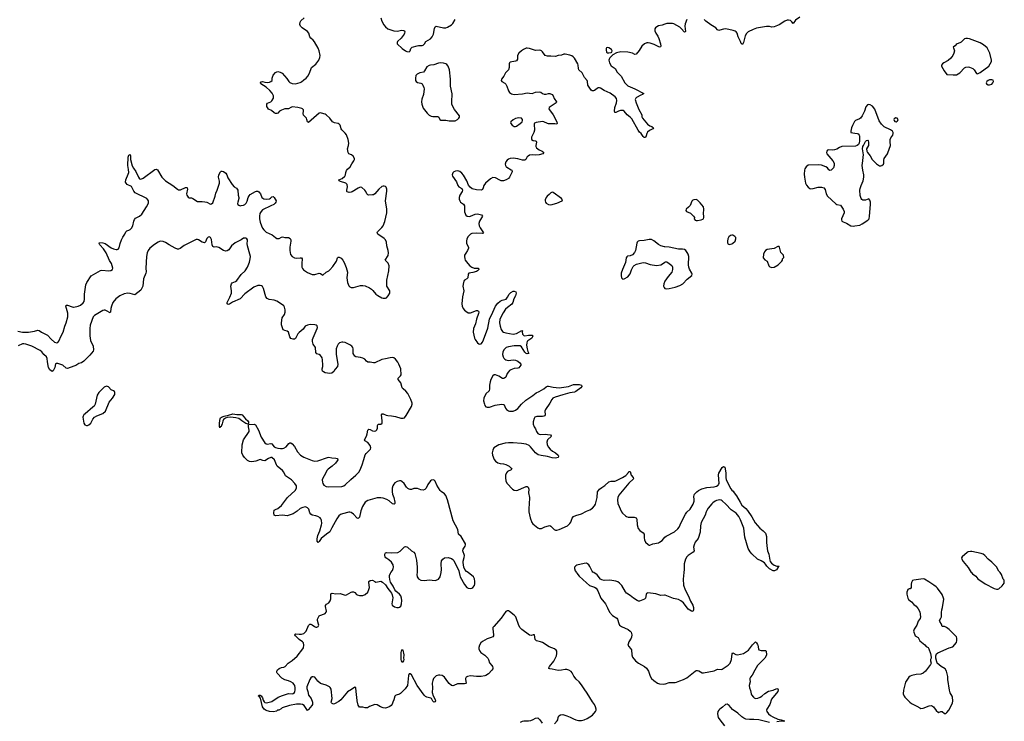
# Model space of a CAD drawing. Header units: inches. Extents: x 1839294 to 1929364, y 762242 to 909984.
# Tile 27 of 76: x 1889082 to 1905741, y 807484 to 819357. Entities that reach past the tile are written whole.
import ezdxf

# ---------------------------------------------------------------- set-up
doc = ezdxf.new("R2010")
doc.units = ezdxf.units.IN
doc.header["$MEASUREMENT"] = 0
for name, color, linetype in [('B8881', 7, 'Continuous'), ('B8890', 7, 'Continuous'), ('B8891', 7, 'Continuous'), ('B9800', 7, 'Continuous'), ('B9801', 7, 'Continuous')]:
    doc.layers.add(name, color=color, linetype=linetype)

msp = doc.modelspace()

# ---------------------------------------------------------------- linework, layer by layer
at = {"layer": 'B8881', "color": 6, "elevation": 500}
for points in [[(1889050, 814087), (1889127, 814067), (1889232, 814068), (1889334, 814086), (1889390, 814104), (1889410, 814100), (1889450, 814069), (1889550, 814021), (1889614, 813950), (1889670, 813901), (1889710, 813887), (1889730, 813894), (1889744, 813916), (1889785, 814010), (1889817, 814070), (1889848, 814172), (1889870, 814230), (1889895, 814330), (1889899, 814350), (1889895, 814390), (1889863, 814510), (1889870, 814528), (1889890, 814526), (1889970, 814497), (1889994, 814494), (1890000, 814495)], [(1890000, 813496), (1889890, 813457), (1889870, 813463), (1889810, 813512), (1889730, 813538), (1889710, 813542), (1889700, 813540), (1889689, 813531), (1889676, 813470), (1889650, 813413), (1889630, 813403), (1889590, 813430), (1889571, 813470), (1889551, 813570), (1889546, 813626), (1889535, 813650), (1889490, 813689), (1889456, 813736), (1889430, 813761), (1889290, 813830), (1889188, 813868), (1889153, 813873), (1889130, 813870), (1889059, 813841)]]:
    msp.add_lwpolyline(points, dxfattribs=at)
at = {"layer": 'B8890', "color": 6, "elevation": 500}
for points in [[(1898130, 807443), (1898176, 807490), (1898185, 807510), (1898193, 807550), (1898206, 807574), (1898230, 807591), (1898270, 807597), (1898339, 807579), (1898395, 807555), (1898450, 807526), (1898490, 807511), (1898539, 807499), (1898590, 807499), (1898630, 807507), (1898685, 807530), (1898774, 807590), (1898825, 807650), (1898835, 807670), (1898837, 807690), (1898826, 807730), (1898806, 807770), (1898773, 807813), (1898682, 807962), (1898631, 808031), (1898590, 808101), (1898550, 808153), (1898496, 808196), (1898458, 808250), (1898430, 808305), (1898410, 808328), (1898375, 808350), (1898339, 808359), (1898310, 808360), (1898250, 808348), (1898190, 808346), (1898090, 808369), (1898049, 808370), (1898037, 808377), (1898035, 808390), (1898044, 808410), (1898117, 808503), (1898163, 808590), (1898172, 808632), (1898168, 808670), (1898160, 808690), (1898132, 808712), (1898042, 808742), (1897930, 808815), (1897891, 808831), (1897828, 808848), (1897805, 808870), (1897790, 808949), (1897770, 808947), (1897744, 808936), (1897710, 808940), (1897577, 809037), (1897548, 809068), (1897526, 809106), (1897476, 809250), (1897450, 809282), (1897370, 809344), (1897350, 809355), (1897330, 809356), (1897310, 809345), (1897229, 809230), (1897102, 809090), (1897090, 809070), (1897087, 809050), (1897100, 808950), (1897098, 808930), (1897086, 808914), (1897060, 808900), (1896990, 808880), (1896910, 808837), (1896886, 808814), (1896859, 808770), (1896851, 808731), (1896852, 808710), (1896868, 808670), (1896887, 808647), (1896950, 808602), (1897005, 808550), (1897015, 808530), (1897032, 808472), (1897070, 808430), (1897083, 808410), (1897088, 808390), (1897086, 808370), (1897073, 808350), (1897012, 808288), (1896970, 808258), (1896950, 808251), (1896890, 808244), (1896810, 808243), (1896710, 808255), (1896658, 808242), (1896636, 808230), (1896624, 808210), (1896623, 808190), (1896634, 808130), (1896630, 808123), (1896610, 808116), (1896570, 808121), (1896490, 808118), (1896430, 808090), (1896410, 808085), (1896390, 808091), (1896350, 808126), (1896328, 808150), (1896271, 808231), (1896249, 808249), (1896230, 808258), (1896190, 808266), (1896170, 808266), (1896130, 808251), (1896110, 808237), (1896086, 808210), (1896070, 808176), (1896061, 808130), (1896068, 808050), (1896059, 807970), (1896076, 807916), (1896113, 807853), (1896115, 807830), (1896105, 807815), (1896090, 807810), (1896070, 807823), (1896049, 807869), (1896038, 807878), (1895970, 807891), (1895946, 807906), (1895926, 807926), (1895808, 808090), (1895710, 808269), (1895690, 808288), (1895670, 808286), (1895662, 808258), (1895646, 808090), (1895604, 808036), (1895525, 807955), (1895510, 807945), (1895450, 807929), (1895440, 807920), (1895430, 807908), (1895414, 807850), (1895393, 807810), (1895383, 807777), (1895368, 807752), (1895345, 807735), (1895304, 807716), (1895270, 807709), (1895230, 807711), (1895188, 807728), (1895130, 807761), (1895090, 807770), (1895003, 807737), (1894968, 807712), (1894930, 807712), (1894890, 807724), (1894830, 807725), (1894810, 807759), (1894793, 807830), (1894787, 807890), (1894779, 807930), (1894770, 808048), (1894750, 808063), (1894698, 808022), (1894630, 807983), (1894513, 807847), (1894481, 807819), (1894410, 807778), (1894390, 807777), (1894370, 807784), (1894356, 807796), (1894351, 807810), (1894367, 807870), (1894350, 808030), (1894337, 808057), (1894325, 808070), (1894270, 808096), (1894170, 808126), (1894124, 808164), (1894073, 808230), (1894050, 808238), (1894030, 808235), (1894010, 808221), (1893990, 808192), (1893939, 808070), (1893938, 808038), (1893955, 807990), (1893969, 807929), (1894012, 807870), (1894034, 807810), (1894036, 807790), (1894035, 807770), (1894024, 807750), (1893970, 807686), (1893950, 807669), (1893894, 807754), (1893868, 807768), (1893835, 807775), (1893768, 807772), (1893646, 807754), (1893522, 807710), (1893504, 807696), (1893465, 807675), (1893446, 807670), (1893425, 807655), (1893377, 807643), (1893308, 807652), (1893250, 807668), (1893219, 807690), (1893190, 807728), (1893155, 807875), (1893138, 807898), (1893121, 807910), (1893130, 807925), (1893150, 807927), (1893170, 807917), (1893190, 807881), (1893201, 807841), (1893216, 807816), (1893230, 807804), (1893258, 807798), (1893350, 807818), (1893457, 807890), (1893530, 807923), (1893628, 807952), (1893690, 807947), (1893710, 807954), (1893730, 807972), (1893740, 807990), (1893745, 808010), (1893745, 808050), (1893735, 808090), (1893723, 808110), (1893707, 808127), (1893668, 808150), (1893630, 808168), (1893570, 808185), (1893516, 808216), (1893441, 808301), (1893435, 808310), (1893432, 808330), (1893445, 808355), (1893470, 808378), (1893510, 808394), (1893550, 808398), (1893573, 808410), (1893627, 808470), (1893690, 808514), (1893774, 808586), (1893874, 808710), (1893885, 808730), (1893892, 808770), (1893883, 808810), (1893866, 808830), (1893813, 808870), (1893750, 808930), (1893736, 808950), (1893741, 808959), (1893753, 808967), (1893810, 808957), (1893850, 808957), (1893888, 808972), (1893928, 809010), (1893970, 809108), (1893990, 809126), (1894010, 809126), (1894030, 809118), (1894068, 809090), (1894090, 809079), (1894110, 809075), (1894134, 809086), (1894141, 809110), (1894140, 809130), (1894123, 809190), (1894123, 809210), (1894135, 809245), (1894151, 809269), (1894163, 809277), (1894238, 809302), (1894252, 809310), (1894268, 809330), (1894272, 809350), (1894254, 809426), (1894256, 809444), (1894274, 809466), (1894310, 809490), (1894335, 809525), (1894344, 809556), (1894346, 809630), (1894354, 809646), (1894370, 809650), (1894430, 809641), (1894507, 809647), (1894590, 809620), (1894610, 809626), (1894690, 809669), (1894710, 809676), (1894730, 809677), (1894750, 809664), (1894778, 809630), (1894790, 809622), (1894830, 809611), (1894890, 809614), (1894930, 809630), (1894972, 809670), (1894990, 809714), (1894998, 809750), (1894987, 809833), (1894991, 809850), (1895010, 809869), (1895050, 809875), (1895090, 809848), (1895110, 809840), (1895193, 809853), (1895221, 809841), (1895272, 809792), (1895310, 809730), (1895357, 809677), (1895372, 809652), (1895384, 809624), (1895393, 809573), (1895379, 809470), (1895385, 809450), (1895421, 809421), (1895462, 809410), (1895490, 809409), (1895510, 809415), (1895530, 809430), (1895542, 809470), (1895545, 809530), (1895542, 809570), (1895530, 809607), (1895510, 809636), (1895445, 809685), (1895427, 809707), (1895401, 809770), (1895358, 809838), (1895345, 809885), (1895338, 809930), (1895341, 809950), (1895357, 809990), (1895364, 810000)], [(1895805, 810000), (1895804, 809970), (1895807, 809930), (1895817, 809910), (1895830, 809895), (1895870, 809875), (1895930, 809867), (1896010, 809877), (1896110, 809868), (1896130, 809872), (1896168, 809892), (1896194, 809930), (1896213, 810000)], [(1896518, 810000), (1896528, 809950), (1896537, 809930), (1896610, 809799), (1896649, 809750), (1896670, 809738), (1896710, 809731), (1896730, 809736), (1896750, 809748), (1896775, 809785), (1896781, 809810), (1896782, 809850), (1896776, 809896), (1896759, 809930), (1896668, 810000)], [(1898501, 810000), (1898507, 809990), (1898550, 809942), (1898670, 809825), (1898725, 809785), (1898810, 809755), (1898837, 809737), (1898866, 809690), (1898912, 809570), (1898993, 809470), (1899030, 809406), (1899064, 809330), (1899114, 809274), (1899187, 809227), (1899198, 809210), (1899218, 809138), (1899233, 809113), (1899264, 809090), (1899375, 809035), (1899409, 809010), (1899427, 808990), (1899440, 808950), (1899435, 808910), (1899428, 808890), (1899389, 808830), (1899375, 808790), (1899374, 808770), (1899386, 808750), (1899417, 808717), (1899431, 808691), (1899438, 808610), (1899450, 808570), (1899501, 808510), (1899550, 808467), (1899656, 808410), (1899686, 808386), (1899723, 808330), (1899750, 808249), (1899771, 808211), (1899810, 808174), (1899875, 808130), (1899910, 808119), (1899973, 808113), (1900000, 808116)], [(1900000, 809617), (1899990, 809618), (1899930, 809612), (1899843, 809643), (1899710, 809656), (1899690, 809645), (1899679, 809630), (1899673, 809570), (1899655, 809550), (1899570, 809520), (1899550, 809520), (1899530, 809527), (1899470, 809566), (1899410, 809614), (1899351, 809651), (1899334, 809674), (1899270, 809782), (1899230, 809823), (1899203, 809843), (1899170, 809856), (1899066, 809874), (1898970, 809867), (1898930, 809877), (1898908, 809888), (1898850, 809962), (1898795, 810000)], [(1897558, 807470), (1897590, 807486), (1897610, 807490), (1897690, 807493), (1897730, 807500), (1897767, 807513), (1897810, 807536), (1897850, 807544), (1897885, 807510), (1897921, 807450)]]:
    msp.add_lwpolyline(points, dxfattribs=at)
msp.add_lwpolyline([(1895550, 808694), (1895535, 808670), (1895531, 808650), (1895531, 808531), (1895538, 808510), (1895550, 808492), (1895570, 808492), (1895582, 808510), (1895588, 808530), (1895582, 808550), (1895585, 808610), (1895570, 808688)], close=True, dxfattribs=at)
at = {"layer": 'B8891', "color": 6}
for points, elevation in [([(1890000, 814495), (1890070, 814507), (1890113, 814527), (1890156, 814564), (1890171, 814590), (1890178, 814630), (1890180, 814710), (1890201, 814870), (1890217, 814910), (1890290, 815023), (1890450, 815111), (1890470, 815116), (1890590, 815107), (1890626, 815114), (1890650, 815130), (1890658, 815150), (1890635, 815230), (1890604, 815284), (1890546, 815410), (1890501, 815481), (1890438, 815550), (1890427, 815570), (1890430, 815585), (1890490, 815579), (1890530, 815569), (1890630, 815495), (1890670, 815478), (1890712, 815468), (1890730, 815468), (1890750, 815476), (1890765, 815495), (1890780, 815570), (1890802, 815630), (1890825, 815675), (1890860, 815730), (1890876, 815770), (1890894, 815786), (1890930, 815796), (1890950, 815807), (1890974, 815830), (1890996, 815870), (1891013, 815950), (1891023, 815977), (1891044, 815996), (1891110, 816030), (1891150, 816069), (1891230, 816191), (1891259, 816250), (1891259, 816290), (1891251, 816310), (1891231, 816330), (1891035, 816430), (1891015, 816455), (1890973, 816533), (1890901, 816570), (1890881, 816590), (1890875, 816610), (1890878, 816650), (1890917, 816743), (1890926, 816774), (1890924, 816824), (1890912, 816890), (1890918, 817030), (1890930, 817064), (1890950, 817074), (1890957, 817050), (1890956, 816990), (1890985, 816885), (1891005, 816845), (1891046, 816790), (1891092, 816692), (1891110, 816664), (1891130, 816658), (1891170, 816674), (1891370, 816824), (1891390, 816830), (1891405, 816825), (1891416, 816816), (1891488, 816690), (1891507, 816670), (1891550, 816629), (1891672, 816552), (1891750, 816489), (1891770, 816479), (1891801, 816479), (1891890, 816517), (1891910, 816520), (1891917, 816510), (1891919, 816490), (1891907, 816410), (1891910, 816390), (1891930, 816355), (1891950, 816345), (1891990, 816340), (1892010, 816333), (1892090, 816283), (1892110, 816278), (1892170, 816281), (1892217, 816277), (1892248, 816268), (1892310, 816238), (1892330, 816239), (1892350, 816259), (1892388, 816370), (1892398, 816422), (1892423, 816470), (1892461, 816590), (1892464, 816624), (1892448, 816690), (1892449, 816730), (1892478, 816782), (1892490, 816793), (1892505, 816795), (1892531, 816790), (1892570, 816761), (1892588, 816730), (1892604, 816684), (1892677, 816570), (1892710, 816530), (1892748, 816508), (1892763, 816490), (1892771, 816470), (1892779, 816390), (1892790, 816350), (1892790, 816330), (1892771, 816270), (1892769, 816249), (1892774, 816230), (1892790, 816217), (1892810, 816210), (1892830, 816211), (1892870, 816219), (1892893, 816230), (1892912, 816250), (1892930, 816285), (1892946, 816350), (1892963, 816377), (1892983, 816397), (1893070, 816450), (1893090, 816458), (1893110, 816458), (1893130, 816442), (1893157, 816410), (1893180, 816350), (1893210, 816327), (1893250, 816319), (1893310, 816328), (1893325, 816335), (1893350, 816360), (1893370, 816365), (1893390, 816348), (1893421, 816290), (1893418, 816270), (1893406, 816250), (1893380, 816230), (1893330, 816210), (1893190, 816138), (1893166, 816114), (1893144, 816076), (1893137, 816030), (1893140, 815990), (1893151, 815930), (1893171, 815871), (1893190, 815831), (1893210, 815801), (1893250, 815763), (1893355, 815715), (1893409, 815669), (1893430, 815656), (1893450, 815652), (1893470, 815656), (1893510, 815679), (1893530, 815682), (1893570, 815669), (1893631, 815671), (1893657, 815657), (1893668, 815630), (1893670, 815610), (1893652, 815510), (1893650, 815454), (1893665, 815385), (1893690, 815349), (1893730, 815325), (1893763, 815323), (1893830, 815330), (1893850, 815326), (1893860, 815310), (1893854, 815230), (1893858, 815170), (1893865, 815145), (1893883, 815123), (1893950, 815080), (1894030, 815047), (1894077, 815043), (1894150, 815067), (1894170, 815064), (1894210, 815035), (1894270, 815087), (1894310, 815109), (1894330, 815126), (1894380, 815180), (1894441, 815270), (1894460, 815330), (1894470, 815340), (1894490, 815341), (1894522, 815322), (1894550, 815290), (1894573, 815250), (1894606, 815166), (1894627, 815087), (1894619, 814990), (1894628, 814910), (1894650, 814852), (1894670, 814834), (1894690, 814826), (1894730, 814824), (1894850, 814857), (1894890, 814860), (1894930, 814852), (1894999, 814819), (1895036, 814796), (1895057, 814777), (1895110, 814715), (1895142, 814690), (1895210, 814652), (1895230, 814646), (1895270, 814643), (1895290, 814651), (1895318, 814682), (1895344, 814730), (1895346, 814750), (1895342, 814770), (1895296, 814850), (1895292, 814912), (1895292, 814952), (1895327, 815107), (1895332, 815190), (1895315, 815235), (1895268, 815290), (1895314, 815366), (1895320, 815410), (1895318, 815450), (1895294, 815530), (1895286, 815590), (1895271, 815630), (1895250, 815652), (1895140, 815730), (1895130, 815750), (1895135, 815770), (1895210, 815842), (1895229, 815870), (1895258, 815942), (1895294, 816090), (1895294, 816150), (1895269, 816290), (1895294, 816454), (1895292, 816492), (1895282, 816522), (1895272, 816532), (1895250, 816542), (1895230, 816541), (1895210, 816533), (1895157, 816490), (1895090, 816410), (1895070, 816396), (1895049, 816391), (1894990, 816387), (1894970, 816394), (1894954, 816410), (1894936, 816450), (1894921, 816470), (1894870, 816515), (1894850, 816523), (1894830, 816520), (1894810, 816509), (1894710, 816442), (1894690, 816436), (1894655, 816435), (1894623, 816443), (1894619, 816450), (1894618, 816470), (1894629, 816530), (1894625, 816570), (1894602, 816590), (1894510, 816618), (1894489, 816630), (1894484, 816650), (1894539, 816670), (1894583, 816710), (1894594, 816730), (1894601, 816770), (1894614, 816806), (1894631, 816829), (1894674, 816870), (1894701, 816919), (1894738, 816970), (1894745, 816990), (1894745, 817010), (1894725, 817050), (1894694, 817070), (1894649, 817089), (1894637, 817110), (1894630, 817170), (1894645, 817230), (1894649, 817270), (1894641, 817330), (1894609, 817410), (1894590, 817437), (1894531, 817491), (1894519, 817510), (1894502, 817570), (1894490, 817590), (1894470, 817602), (1894410, 817612), (1894374, 817630), (1894330, 817693), (1894268, 817750), (1894250, 817759), (1894190, 817776), (1894170, 817780), (1894150, 817775), (1893970, 817616), (1893950, 817627), (1893943, 817670), (1893933, 817690), (1893883, 817743), (1893878, 817770), (1893884, 817810), (1893882, 817830), (1893869, 817849), (1893856, 817856), (1893788, 817872), (1893690, 817880), (1893667, 817873), (1893631, 817849), (1893570, 817851), (1893510, 817828), (1893477, 817810), (1893450, 817778), (1893430, 817769), (1893410, 817771), (1893390, 817780), (1893341, 817821), (1893290, 817845), (1893272, 817870), (1893265, 817890), (1893261, 817930), (1893276, 817944), (1893330, 817966), (1893350, 817985), (1893376, 818030), (1893379, 818050), (1893376, 818070), (1893354, 818114), (1893317, 818157), (1893253, 818213), (1893163, 818270), (1893156, 818290), (1893170, 818305), (1893190, 818310), (1893230, 818299), (1893270, 818296), (1893310, 818301), (1893334, 818310), (1893351, 818330), (1893352, 818370), (1893370, 818416), (1893410, 818462), (1893430, 818475), (1893450, 818478), (1893490, 818470), (1893521, 818450), (1893601, 818361), (1893633, 818313), (1893654, 818294), (1893690, 818280), (1893746, 818274), (1893830, 818297), (1893852, 818308), (1893890, 818340), (1893930, 818366), (1893960, 818400), (1893986, 818450), (1894019, 818550), (1894090, 818607), (1894146, 818670), (1894162, 818718), (1894167, 818750), (1894150, 818830), (1894130, 818878), (1894070, 818984), (1894049, 819010), (1894007, 819047), (1893990, 819070), (1893972, 819130), (1893950, 819157), (1893860, 819220), (1893831, 819250), (1893824, 819276), (1893827, 819313), (1893841, 819339), (1893895, 819390)], 500), ([(1895195, 819390), (1895209, 819330), (1895242, 819270), (1895270, 819235), (1895310, 819204), (1895410, 819168), (1895470, 819166), (1895550, 819178), (1895575, 819175), (1895590, 819168), (1895598, 819150), (1895595, 819130), (1895585, 819110), (1895536, 819044), (1895475, 818990), (1895466, 818970), (1895469, 818950), (1895555, 818870), (1895607, 818830), (1895630, 818821), (1895670, 818816), (1895689, 818831), (1895702, 818870), (1895725, 818895), (1895807, 818913), (1895830, 818923), (1895890, 818923), (1895910, 818929), (1895930, 818950), (1895953, 818990), (1896030, 819036), (1896060, 819070), (1896081, 819110), (1896099, 819210), (1896110, 819238), (1896131, 819249), (1896250, 819222), (1896290, 819222), (1896318, 819230), (1896390, 819270), (1896409, 819291), (1896450, 819362)], 500), ([(1900000, 819280), (1899950, 819263), (1899890, 819251), (1899861, 819239), (1899840, 819220), (1899830, 819204), (1899827, 819170), (1899844, 819130), (1899880, 819080), (1899897, 819037), (1899924, 818950), (1899930, 818910), (1899924, 818896), (1899908, 818892), (1899817, 818937), (1899750, 818958), (1899714, 818966), (1899695, 818965), (1899653, 818947), (1899610, 818910), (1899562, 818838), (1899510, 818773), (1899490, 818769), (1899450, 818790), (1899370, 818810), (1899252, 818812), (1899182, 818798), (1899115, 818765), (1899066, 818714), (1899054, 818690), (1899051, 818671), (1899060, 818630), (1899090, 818576), (1899155, 818530), (1899193, 818470), (1899259, 818399), (1899320, 818290), (1899370, 818238), (1899490, 818187), (1899641, 818110), (1899621, 818090), (1899590, 818081), (1899518, 818042), (1899504, 818030), (1899495, 818005), (1899510, 817950), (1899559, 817839), (1899606, 817750), (1899611, 817711), (1899622, 817690), (1899707, 817587), (1899743, 817563), (1899775, 817550), (1899805, 817530), (1899795, 817510), (1899740, 817480), (1899707, 817453), (1899694, 817430), (1899683, 817390), (1899670, 817364), (1899650, 817362), (1899630, 817381), (1899596, 817430), (1899570, 817454), (1899547, 817487), (1899438, 817678), (1899410, 817708), (1899360, 817750), (1899310, 817807), (1899290, 817819), (1899250, 817820), (1899211, 817809), (1899170, 817785), (1899149, 817789), (1899145, 817810), (1899153, 817870), (1899182, 817950), (1899188, 817988), (1899181, 818021), (1899158, 818050), (1899072, 818112), (1898970, 818157), (1898910, 818197), (1898890, 818205), (1898870, 818205), (1898850, 818195), (1898810, 818161), (1898790, 818152), (1898770, 818152), (1898750, 818167), (1898696, 818250), (1898689, 818310), (1898682, 818330), (1898637, 818377), (1898598, 818458), (1898544, 818510), (1898535, 818530), (1898531, 818590), (1898524, 818610), (1898467, 818707), (1898448, 818728), (1898424, 818744), (1898390, 818759), (1898310, 818776), (1898290, 818774), (1898250, 818759), (1898190, 818753), (1898145, 818735), (1898070, 818740), (1898010, 818739), (1897970, 818754), (1897930, 818811), (1897910, 818832), (1897898, 818838), (1897870, 818841), (1897810, 818837), (1897790, 818841), (1897710, 818872), (1897670, 818876), (1897650, 818873), (1897606, 818854), (1897570, 818828), (1897530, 818790), (1897506, 818750), (1897503, 818690), (1897490, 818664), (1897470, 818653), (1897383, 818637), (1897367, 818630), (1897362, 818610), (1897365, 818550), (1897354, 818510), (1897338, 818490), (1897300, 818460), (1897276, 818404), (1897233, 818350), (1897227, 818330), (1897238, 818310), (1897290, 818283), (1897310, 818264), (1897327, 818230), (1897353, 818153), (1897368, 818128), (1897403, 818103), (1897450, 818091), (1897590, 818100), (1897670, 818120), (1897710, 818112), (1897750, 818110), (1897810, 818129), (1897870, 818134), (1897897, 818130), (1897930, 818108), (1897957, 818097), (1897990, 818096), (1898030, 818106), (1898050, 818106), (1898092, 818092), (1898109, 818070), (1898124, 818024), (1898166, 817970), (1898159, 817950), (1898039, 817870), (1898037, 817850), (1898044, 817830), (1898108, 817750), (1898169, 817630), (1898177, 817603), (1898170, 817590), (1898136, 817596), (1898030, 817596), (1898010, 817600), (1897950, 817629), (1897930, 817632), (1897823, 817617), (1897795, 817605), (1897787, 817590), (1897795, 817490), (1897782, 817450), (1897744, 817370), (1897739, 817350), (1897744, 817330), (1897770, 817315), (1897809, 817309), (1897820, 817300), (1897827, 817287), (1897815, 817230), (1897816, 817210), (1897828, 817190), (1897870, 817156), (1897924, 817130), (1897950, 817110), (1897933, 817090), (1897872, 817068), (1897810, 817066), (1897750, 817071), (1897710, 817063), (1897686, 817050), (1897670, 817035), (1897647, 816993), (1897630, 816982), (1897590, 816983), (1897510, 817004), (1897430, 817013), (1897379, 817010), (1897350, 816997), (1897330, 816980), (1897310, 816950), (1897298, 816910), (1897300, 816890), (1897312, 816870), (1897322, 816862), (1897398, 816818), (1897406, 816810), (1897412, 816790), (1897408, 816770), (1897368, 816690), (1897350, 816670), (1897313, 816647), (1897270, 816632), (1897230, 816633), (1897203, 816643), (1897130, 816682), (1897090, 816685), (1897050, 816666), (1896962, 816590), (1896937, 816550), (1896925, 816510), (1896910, 816481), (1896889, 816471), (1896810, 816476), (1896735, 816495), (1896703, 816523), (1896676, 816556), (1896646, 816630), (1896590, 816726), (1896561, 816761), (1896530, 816788), (1896510, 816796), (1896490, 816798), (1896453, 816793), (1896430, 816785), (1896410, 816765), (1896401, 816730), (1896407, 816710), (1896471, 816611), (1896494, 816550), (1896510, 816531), (1896560, 816500), (1896575, 816475), (1896571, 816450), (1896530, 816386), (1896519, 816350), (1896519, 816319), (1896529, 816290), (1896543, 816270), (1896593, 816233), (1896606, 816210), (1896610, 816108), (1896617, 816077), (1896630, 816051), (1896653, 816033), (1896690, 816028), (1896710, 816031), (1896790, 816066), (1896830, 816070), (1896893, 816053), (1896911, 816030), (1896860, 815950), (1896852, 815910), (1896858, 815870), (1896873, 815833), (1896928, 815750), (1896919, 815741), (1896910, 815740), (1896813, 815747), (1896730, 815737), (1896710, 815727), (1896671, 815690), (1896650, 815648), (1896642, 815610), (1896644, 815570), (1896674, 815510), (1896674, 815490), (1896661, 815450), (1896630, 815409), (1896610, 815371), (1896607, 815350), (1896611, 815310), (1896620, 815290), (1896662, 815230), (1896700, 815190), (1896731, 815170), (1896770, 815154), (1896844, 815150), (1896851, 815131), (1896830, 815106), (1896810, 815096), (1896750, 815078), (1896683, 815070), (1896669, 815050), (1896664, 814990), (1896647, 814973), (1896610, 814952), (1896597, 814930), (1896590, 814910), (1896581, 814850), (1896595, 814770), (1896573, 814667), (1896565, 814550), (1896569, 814510), (1896588, 814470), (1896610, 814444), (1896630, 814424), (1896670, 814397), (1896710, 814394), (1896810, 814434), (1896830, 814434), (1896843, 814423), (1896848, 814410), (1896846, 814386), (1896813, 814290), (1896794, 814210), (1896760, 814130), (1896755, 814070), (1896779, 813970), (1896790, 813944), (1896830, 813889), (1896850, 813872), (1896870, 813865), (1896890, 813873), (1896910, 813900), (1896930, 813940), (1897002, 814138), (1897031, 814290), (1897090, 814409), (1897130, 814511), (1897170, 814560), (1897210, 814594), (1897248, 814612), (1897311, 814629), (1897338, 814662), (1897364, 814710), (1897390, 814738), (1897430, 814762), (1897450, 814766), (1897474, 814750), (1897481, 814730), (1897470, 814685), (1897445, 814635), (1897424, 814570), (1897410, 814546), (1897334, 814486), (1897304, 814456), (1897263, 814397), (1897207, 814290), (1897198, 814230), (1897210, 814170), (1897230, 814113), (1897250, 814083), (1897270, 814069), (1897310, 814056), (1897430, 814037), (1897490, 814048), (1897576, 814096), (1897590, 814091), (1897585, 814075), (1897590, 814036), (1897610, 814014), (1897630, 814010), (1897690, 814017), (1897750, 814017), (1897766, 814010), (1897761, 813990), (1897748, 813970), (1897678, 813922), (1897667, 813910), (1897660, 813890), (1897658, 813850), (1897668, 813788), (1897681, 813741), (1897699, 813710), (1897694, 813706), (1897670, 813704), (1897650, 813711), (1897630, 813729), (1897570, 813822), (1897550, 813837), (1897530, 813841), (1897450, 813838), (1897350, 813823), (1897312, 813808), (1897290, 813790), (1897275, 813770), (1897258, 813730), (1897250, 813690), (1897260, 813650), (1897271, 813630), (1897290, 813610), (1897310, 813599), (1897350, 813590), (1897430, 813599), (1897473, 813593), (1897510, 813576), (1897546, 813550), (1897562, 813530), (1897563, 813510), (1897530, 813466), (1897510, 813458), (1897450, 813457), (1897390, 813433), (1897370, 813418), (1897350, 813399), (1897331, 813370), (1897310, 813310), (1897286, 813290), (1897270, 813285), (1897250, 813287), (1897190, 813325), (1897131, 813349), (1897110, 813346), (1897090, 813330), (1897056, 813270), (1897040, 813230), (1897030, 813170), (1897031, 813109), (1897024, 813076), (1896970, 813025), (1896935, 812950), (1896932, 812910), (1896945, 812850), (1896951, 812830), (1896970, 812806), (1896990, 812799), (1897030, 812801), (1897128, 812832), (1897232, 812852), (1897265, 812845), (1897277, 812837), (1897301, 812781), (1897320, 812760), (1897350, 812739), (1897372, 812732), (1897430, 812735), (1897470, 812751), (1897510, 812778), (1897571, 812849), (1897644, 812916), (1897764, 812996), (1897818, 813042), (1897870, 813063), (1897950, 813109), (1897990, 813145), (1898010, 813156), (1898030, 813156), (1898110, 813138), (1898210, 813128), (1898370, 813150), (1898450, 813182), (1898530, 813185), (1898550, 813184), (1898590, 813170), (1898591, 813151), (1898574, 813130), (1898490, 813064), (1898470, 813054), (1898390, 813043), (1898270, 813010), (1898141, 812970), (1898104, 812950), (1898084, 812930), (1898050, 812870), (1897978, 812762), (1897969, 812730), (1897973, 812670), (1897965, 812655), (1897953, 812647), (1897930, 812642), (1897830, 812645), (1897798, 812630), (1897784, 812610), (1897771, 812550), (1897770, 812510), (1897786, 812470), (1897811, 812431), (1897825, 812390), (1897850, 812356), (1897870, 812341), (1897890, 812336), (1897970, 812341), (1898010, 812339), (1898062, 812330), (1898075, 812315), (1898079, 812310), (1898011, 812250), (1898000, 812210), (1898006, 812170), (1898025, 812130), (1898059, 812090), (1898098, 812058), (1898150, 812028), (1898190, 811990), (1898201, 811970), (1898192, 811950), (1898150, 811939), (1898090, 811942), (1898010, 811965), (1897903, 811983), (1897856, 811996), (1897830, 812010), (1897810, 812028), (1897727, 812130), (1897700, 812150), (1897650, 812173), (1897570, 812186), (1897430, 812198), (1897350, 812198), (1897296, 812190), (1897190, 812162), (1897130, 812131), (1897106, 812110), (1897085, 812070), (1897078, 812030), (1897082, 811990), (1897110, 811914), (1897130, 811888), (1897170, 811861), (1897210, 811846), (1897270, 811840), (1897310, 811830), (1897362, 811802), (1897400, 811770), (1897408, 811750), (1897399, 811741), (1897335, 811710), (1897316, 811690), (1897300, 811650), (1897299, 811610), (1897309, 811550), (1897329, 811510), (1897421, 811410), (1897450, 811394), (1897491, 811389), (1897510, 811393), (1897574, 811426), (1897650, 811455), (1897670, 811459), (1897687, 811447), (1897694, 811410), (1897692, 811350), (1897706, 811270), (1897703, 811157), (1897694, 811090), (1897696, 811030), (1897717, 810930), (1897749, 810850), (1897766, 810826), (1897850, 810757), (1897870, 810748), (1897910, 810749), (1897966, 810774), (1898030, 810794), (1898050, 810795), (1898070, 810786), (1898127, 810730), (1898150, 810721), (1898170, 810720), (1898210, 810728), (1898350, 810791), (1898391, 810830), (1898405, 810855), (1898430, 810924), (1898452, 810948), (1898490, 810965), (1898587, 810993), (1898670, 811041), (1898730, 811065), (1898771, 811090), (1898810, 811130), (1898823, 811157), (1898854, 811270), (1898861, 811370), (1898873, 811390), (1898892, 811410), (1898930, 811442), (1898985, 811475), (1899050, 811536), (1899090, 811550), (1899150, 811550), (1899170, 811555), (1899284, 811610), (1899335, 811645), (1899383, 811697), (1899390, 811711), (1899410, 811711), (1899429, 811650), (1899463, 811610), (1899467, 811590), (1899390, 811516), (1899220, 811310), (1899201, 811270), (1899195, 811230), (1899205, 811170), (1899267, 811027), (1899284, 811004), (1899330, 810960), (1899350, 810948), (1899379, 810939), (1899477, 810937), (1899510, 810928), (1899523, 810903), (1899528, 810808), (1899546, 810746), (1899572, 810712), (1899632, 810672), (1899647, 810650), (1899648, 810588), (1899655, 810555), (1899673, 810513), (1899715, 810475), (1899730, 810467), (1899745, 810465), (1899795, 810485), (1899890, 810502), (1899910, 810513), (1899950, 810545), (1899999, 810601), (1900000, 810602)], 500), ([(1896668, 810000), (1896641, 810021), (1896613, 810053), (1896596, 810090), (1896583, 810170), (1896586, 810194), (1896604, 810256), (1896608, 810290), (1896579, 810370), (1896585, 810395), (1896621, 810450), (1896627, 810470), (1896623, 810490), (1896550, 810609), (1896507, 810650), (1896495, 810730), (1896418, 810878), (1896323, 811230), (1896290, 811308), (1896270, 811336), (1896214, 811374), (1896199, 811390), (1896142, 811482), (1896110, 811550), (1896090, 811572), (1896050, 811565), (1896030, 811551), (1895990, 811493), (1895962, 811430), (1895935, 811405), (1895910, 811396), (1895870, 811399), (1895810, 811423), (1895790, 811426), (1895750, 811422), (1895710, 811407), (1895690, 811405), (1895670, 811410), (1895650, 811423), (1895628, 811448), (1895586, 811510), (1895550, 811540), (1895530, 811551), (1895510, 811553), (1895470, 811545), (1895430, 811518), (1895410, 811495), (1895394, 811470), (1895383, 811430), (1895382, 811370), (1895387, 811330), (1895410, 811270), (1895432, 811190), (1895430, 811169), (1895420, 811160), (1895410, 811156), (1895390, 811167), (1895335, 811215), (1895296, 811236), (1895230, 811260), (1895190, 811268), (1895130, 811265), (1894970, 811222), (1894929, 811191), (1894882, 811118), (1894854, 811046), (1894830, 810941), (1894810, 810915), (1894790, 810922), (1894730, 810992), (1894690, 811018), (1894670, 811023), (1894650, 811023), (1894543, 810997), (1894510, 810985), (1894481, 810959), (1894447, 810913), (1894361, 810759), (1894329, 810691), (1894271, 810649), (1894184, 810576), (1894150, 810526), (1894130, 810510), (1894117, 810530), (1894113, 810573), (1894126, 810630), (1894162, 810710), (1894187, 810810), (1894192, 810832), (1894186, 810890), (1894179, 810910), (1894166, 810926), (1894129, 810949), (1894090, 810964), (1894030, 810975), (1894007, 810987), (1893991, 811010), (1893972, 811072), (1893950, 811099), (1893930, 811109), (1893910, 811112), (1893870, 811105), (1893830, 811083), (1893779, 811041), (1893710, 810994), (1893610, 810964), (1893530, 810970), (1893410, 810962), (1893390, 810974), (1893383, 811010), (1893390, 811056), (1893409, 811071), (1893452, 811088), (1893510, 811134), (1893614, 811270), (1893744, 811390), (1893764, 811430), (1893766, 811470), (1893738, 811510), (1893679, 811570), (1893579, 811639), (1893571, 811651), (1893550, 811702), (1893530, 811730), (1893440, 811800), (1893425, 811825), (1893391, 811910), (1893350, 811949), (1893330, 811947), (1893290, 811930), (1893230, 811893), (1893196, 811896), (1893150, 811915), (1893075, 811885), (1893010, 811877), (1892970, 811883), (1892936, 811896), (1892883, 811950), (1892856, 811990), (1892842, 812030), (1892845, 812165), (1892870, 812250), (1892962, 812390), (1892964, 812410), (1892952, 812470), (1892955, 812505), (1893050, 812514), (1893070, 812500), (1893121, 812410), (1893170, 812290), (1893230, 812196), (1893250, 812182), (1893270, 812176), (1893330, 812186), (1893350, 812182), (1893389, 812130), (1893410, 812116), (1893448, 812108), (1893497, 812103), (1893530, 812102), (1893553, 812107), (1893590, 812128), (1893635, 812185), (1893650, 812194), (1893670, 812194), (1893690, 812178), (1893730, 812133), (1893784, 812044), (1893834, 811990), (1893890, 811954), (1894030, 811896), (1894070, 811886), (1894129, 811891), (1894290, 811951), (1894310, 811954), (1894362, 811942), (1894430, 811940), (1894454, 811934), (1894459, 811930), (1894462, 811910), (1894453, 811890), (1894424, 811850), (1894370, 811800), (1894300, 811750), (1894281, 811730), (1894264, 811690), (1894206, 811590), (1894200, 811570), (1894203, 811530), (1894210, 811509), (1894230, 811478), (1894270, 811455), (1894310, 811451), (1894530, 811457), (1894564, 811470), (1894590, 811488), (1894683, 811577), (1894771, 811650), (1894820, 811700), (1894842, 811738), (1894878, 811822), (1894903, 811917), (1894930, 811991), (1894945, 812015), (1895003, 812070), (1895016, 812090), (1895021, 812110), (1895010, 812152), (1894970, 812203), (1894924, 812230), (1894916, 812250), (1894950, 812310), (1894962, 812350), (1894970, 812410), (1894990, 812427), (1895010, 812425), (1895050, 812401), (1895085, 812395), (1895110, 812401), (1895125, 812415), (1895135, 812445), (1895137, 812490), (1895150, 812510), (1895190, 812512), (1895213, 812530), (1895216, 812570), (1895202, 812670), (1895214, 812686), (1895230, 812690), (1895284, 812664), (1895310, 812657), (1895375, 812655), (1895443, 812643), (1895530, 812615), (1895570, 812612), (1895590, 812618), (1895622, 812658), (1895710, 812810), (1895721, 812850), (1895721, 812870), (1895700, 812930), (1895647, 813030), (1895618, 813070), (1895570, 813110), (1895554, 813130), (1895530, 813210), (1895483, 813270), (1895486, 813290), (1895524, 813330), (1895536, 813350), (1895531, 813450), (1895499, 813530), (1895482, 813562), (1895441, 813610), (1895410, 813634), (1895390, 813638), (1895350, 813637), (1895270, 813617), (1895210, 813607), (1895090, 813552), (1895070, 813549), (1895010, 813562), (1894970, 813564), (1894950, 813577), (1894919, 813610), (1894890, 813628), (1894850, 813640), (1894772, 813652), (1894750, 813664), (1894726, 813706), (1894722, 813730), (1894724, 813790), (1894719, 813810), (1894704, 813830), (1894670, 813855), (1894590, 813895), (1894550, 813902), (1894530, 813899), (1894493, 813887), (1894472, 813868), (1894452, 813830), (1894439, 813790), (1894437, 813690), (1894467, 813530), (1894460, 813490), (1894417, 813443), (1894396, 813404), (1894362, 813378), (1894330, 813371), (1894290, 813374), (1894250, 813384), (1894220, 813400), (1894208, 813410), (1894198, 813430), (1894199, 813450), (1894211, 813490), (1894211, 813509), (1894204, 813604), (1894197, 813637), (1894190, 813653), (1894170, 813677), (1894150, 813691), (1894110, 813704), (1894090, 813726), (1894089, 813810), (1894049, 813869), (1894034, 813910), (1894035, 813945), (1894045, 813975), (1894101, 814090), (1894115, 814130), (1894120, 814150), (1894116, 814176), (1894097, 814190), (1894074, 814194), (1893997, 814197), (1893950, 814190), (1893914, 814170), (1893877, 814123), (1893810, 814066), (1893790, 814039), (1893750, 813964), (1893730, 813953), (1893710, 813950), (1893670, 813962), (1893650, 813990), (1893630, 814071), (1893610, 814087), (1893570, 814095), (1893541, 814110), (1893511, 814191), (1893510, 814230), (1893523, 814310), (1893561, 814370), (1893575, 814410), (1893575, 814450), (1893565, 814490), (1893550, 814513), (1893530, 814531), (1893430, 814596), (1893390, 814612), (1893304, 814624), (1893270, 814637), (1893249, 814670), (1893208, 814810), (1893190, 814841), (1893174, 814854), (1893150, 814860), (1893110, 814858), (1893043, 814830), (1892890, 814716), (1892810, 814634), (1892684, 814576), (1892630, 814546), (1892610, 814538), (1892593, 814550), (1892593, 814570), (1892638, 814662), (1892664, 814730), (1892666, 814770), (1892652, 814850), (1892663, 814890), (1892676, 814904), (1892733, 814927), (1892756, 814944), (1892830, 815043), (1892896, 815110), (1892939, 815170), (1892970, 815256), (1892984, 815310), (1892986, 815350), (1892977, 815390), (1892934, 815530), (1892931, 815570), (1892936, 815616), (1892934, 815634), (1892926, 815650), (1892910, 815659), (1892890, 815662), (1892870, 815659), (1892830, 815630), (1892730, 815584), (1892667, 815530), (1892620, 815460), (1892594, 815446), (1892570, 815443), (1892530, 815453), (1892450, 815505), (1892410, 815512), (1892370, 815510), (1892350, 815522), (1892340, 815550), (1892330, 815637), (1892310, 815671), (1892290, 815683), (1892270, 815678), (1892263, 815670), (1892250, 815652), (1892224, 815596), (1892210, 815584), (1892190, 815585), (1892170, 815594), (1892110, 815634), (1892090, 815638), (1892070, 815636), (1891863, 815537), (1891795, 815485), (1891770, 815475), (1891750, 815476), (1891710, 815493), (1891610, 815550), (1891549, 815589), (1891510, 815605), (1891470, 815608), (1891450, 815604), (1891426, 815594), (1891365, 815555), (1891286, 815490), (1891257, 815450), (1891239, 815410), (1891228, 815348), (1891218, 815150), (1891220, 815090), (1891214, 815066), (1891175, 814970), (1891164, 814850), (1891130, 814780), (1891030, 814701), (1890950, 814725), (1890910, 814728), (1890850, 814717), (1890775, 814685), (1890710, 814631), (1890660, 814570), (1890635, 814510), (1890625, 814470), (1890619, 814410), (1890610, 814396), (1890550, 814433), (1890530, 814440), (1890510, 814440), (1890490, 814434), (1890350, 814351), (1890326, 814330), (1890274, 814190), (1890269, 814130), (1890268, 814010), (1890279, 813930), (1890323, 813830), (1890330, 813770), (1890323, 813750), (1890270, 813679), (1890170, 813578), (1890130, 813553), (1890083, 813537), (1890030, 813507), (1890000, 813496)], 500), ([(1900000, 815514), (1899994, 815514), (1899929, 815530), (1899890, 815551), (1899810, 815617), (1899770, 815637), (1899730, 815640), (1899650, 815622), (1899570, 815617), (1899546, 815610), (1899530, 815594), (1899523, 815577), (1899501, 815450), (1899485, 815415), (1899450, 815380), (1899410, 815362), (1899366, 815354), (1899354, 815346), (1899345, 815330), (1899331, 815250), (1899279, 815130), (1899261, 815070), (1899256, 815030), (1899263, 814990), (1899288, 814968), (1899310, 814971), (1899370, 815005), (1899410, 815055), (1899434, 815127), (1899460, 815180), (1899480, 815200), (1899519, 815221), (1899630, 815250), (1899670, 815242), (1899750, 815212), (1899856, 815197), (1899930, 815210), (1899990, 815248), (1900000, 815252)], 600), ([(1900000, 814935), (1899996, 814930), (1899980, 814890), (1899974, 814850), (1899984, 814824), (1900000, 814811)], 600), ([(1895364, 810000), (1895390, 810039), (1895403, 810070), (1895405, 810090), (1895399, 810130), (1895391, 810151), (1895370, 810180), (1895330, 810214), (1895275, 810250), (1895265, 810265), (1895259, 810290), (1895260, 810310), (1895270, 810334), (1895290, 810343), (1895370, 810337), (1895478, 810342), (1895519, 810361), (1895590, 810439), (1895610, 810444), (1895630, 810439), (1895645, 810430), (1895710, 810371), (1895748, 810348), (1895770, 810326), (1895797, 810210), (1895808, 810090), (1895805, 810000)], 500), ([(1896213, 810000), (1896215, 810010), (1896219, 810050), (1896213, 810147), (1896221, 810199), (1896241, 810230), (1896270, 810249), (1896330, 810256), (1896390, 810237), (1896410, 810224), (1896425, 810205), (1896511, 810030), (1896518, 810000)], 500), ([(1898795, 810000), (1898781, 810010), (1898767, 810027), (1898730, 810105), (1898712, 810130), (1898690, 810148), (1898670, 810158), (1898630, 810156), (1898510, 810126), (1898490, 810116), (1898471, 810090), (1898471, 810070), (1898481, 810030), (1898501, 810000)], 500)]:
    msp.add_lwpolyline(points, dxfattribs=dict(at, elevation=elevation))
for points, elevation in [([(1899030, 818889), (1899010, 818882), (1899004, 818870), (1899003, 818850), (1899011, 818810), (1899030, 818799), (1899050, 818796), (1899090, 818803), (1899098, 818810), (1899106, 818830), (1899093, 818853), (1899050, 818884)], 500), ([(1896210, 818629), (1896170, 818624), (1896090, 818596), (1896030, 818590), (1896010, 818583), (1895970, 818558), (1895933, 818490), (1895913, 818470), (1895850, 818459), (1895805, 818435), (1895787, 818413), (1895778, 818370), (1895781, 818330), (1895790, 818309), (1895812, 818292), (1895870, 818282), (1895890, 818270), (1895905, 818250), (1895921, 818210), (1895924, 818190), (1895917, 818090), (1895886, 818010), (1895882, 817970), (1895885, 817930), (1895910, 817860), (1895929, 817830), (1895975, 817775), (1896010, 817743), (1896045, 817725), (1896070, 817719), (1896158, 817718), (1896172, 817710), (1896189, 817669), (1896210, 817657), (1896290, 817658), (1896350, 817644), (1896450, 817648), (1896487, 817670), (1896510, 817690), (1896525, 817710), (1896525, 817730), (1896438, 817838), (1896400, 817910), (1896393, 817930), (1896391, 817969), (1896401, 818101), (1896372, 818230), (1896370, 818350), (1896354, 818510), (1896334, 818570), (1896310, 818597), (1896290, 818611), (1896250, 818624)], 500), ([(1897530, 817698), (1897470, 817683), (1897430, 817664), (1897394, 817630), (1897386, 817610), (1897390, 817598), (1897414, 817570), (1897450, 817552), (1897470, 817550), (1897490, 817558), (1897550, 817599), (1897582, 817630), (1897592, 817650), (1897590, 817670), (1897572, 817690)], 500), ([(1898090, 816436), (1898070, 816427), (1898043, 816397), (1898008, 816370), (1897990, 816349), (1897975, 816310), (1897974, 816290), (1897979, 816270), (1897990, 816253), (1898030, 816230), (1898070, 816227), (1898170, 816255), (1898262, 816290), (1898264, 816310), (1898249, 816330), (1898110, 816435)], 600), ([(1890550, 813154), (1890510, 813141), (1890422, 813050), (1890395, 813005), (1890358, 812850), (1890341, 812819), (1890322, 812798), (1890188, 812690), (1890168, 812670), (1890156, 812650), (1890153, 812630), (1890167, 812530), (1890182, 812502), (1890210, 812488), (1890230, 812491), (1890250, 812500), (1890287, 812530), (1890321, 812599), (1890350, 812630), (1890387, 812653), (1890490, 812693), (1890533, 812730), (1890597, 812883), (1890650, 812950), (1890690, 813014), (1890692, 813050), (1890684, 813064), (1890670, 813076), (1890632, 813092), (1890585, 813145), (1890570, 813152)], 600), ([(1892755, 812675), (1892830, 812676), (1892845, 812670), (1892903, 812603), (1892941, 812570), (1892952, 812550), (1892954, 812526), (1892945, 812515), (1892930, 812516), (1892910, 812524), (1892840, 812570), (1892814, 812594), (1892787, 812607), (1892740, 812620), (1892650, 812632), (1892594, 812626), (1892564, 812616), (1892532, 812590), (1892518, 812562), (1892510, 812518), (1892499, 812490), (1892490, 812473), (1892474, 812466), (1892470, 812449), (1892466, 812450), (1892461, 812481), (1892460, 812530), (1892476, 812610), (1892482, 812618), (1892495, 812630), (1892540, 812650), (1892616, 812664), (1892690, 812685)], 500)]:
    msp.add_lwpolyline(points, close=True, dxfattribs=dict(at, elevation=elevation))
at = {"layer": 'B9800', "color": 6}
for points, elevation in [([(1900320, 810000), (1900306, 809890), (1900315, 809790), (1900340, 809710), (1900400, 809600), (1900430, 809519), (1900471, 809450), (1900482, 809410), (1900482, 809370), (1900470, 809345), (1900450, 809348), (1900390, 809384), (1900313, 809490), (1900270, 809524), (1900230, 809544), (1900142, 809562), (1900004, 809616), (1900000, 809617)], 500), ([(1905184, 810000), (1905201, 809982), (1905258, 809938), (1905295, 809895), (1905419, 809810), (1905570, 809733), (1905610, 809720), (1905630, 809719), (1905650, 809725), (1905705, 809775), (1905737, 809823), (1905741, 809850), (1905736, 809870), (1905724, 809890), (1905692, 809970), (1905670, 810000)], 600), ([(1900000, 808116), (1900010, 808118), (1900070, 808139), (1900170, 808139), (1900196, 808144), (1900250, 808168), (1900314, 808190), (1900370, 808219), (1900510, 808335), (1900530, 808346), (1900550, 808346), (1900570, 808340), (1900630, 808306), (1900650, 808304), (1900830, 808340), (1900890, 808369), (1900950, 808361), (1900970, 808367), (1901070, 808435), (1901104, 808470), (1901126, 808530), (1901136, 808624), (1901150, 808645), (1901197, 808617), (1901228, 808608), (1901330, 808630), (1901414, 808686), (1901479, 808781), (1901530, 808827), (1901550, 808813), (1901566, 808786), (1901572, 808770), (1901580, 808710), (1901590, 808695), (1901630, 808682), (1901690, 808685), (1901702, 808682), (1901710, 808671), (1901717, 808610), (1901712, 808590), (1901692, 808550), (1901566, 808430), (1901519, 808350), (1901477, 808263), (1901447, 808230), (1901436, 808210), (1901435, 808190), (1901444, 808150), (1901424, 808090), (1901429, 808050), (1901446, 808007), (1901456, 807950), (1901465, 807930), (1901496, 807890), (1901510, 807879), (1901532, 807872), (1901570, 807878), (1901610, 807890), (1901639, 807910), (1901690, 807957), (1901750, 807994), (1901831, 808009), (1901890, 808040), (1901910, 808034), (1901915, 808015), (1901910, 807990), (1901801, 807859), (1901773, 807770), (1901723, 807690), (1901719, 807670), (1901726, 807650), (1901753, 807613), (1901785, 807585), (1901822, 807562), (1901910, 807522), (1901967, 807510), (1901981, 807501), (1902023, 807490), (1902010, 807481), (1901966, 807486), (1901890, 807477)], 500), ([(1901770, 807464), (1901590, 807511), (1901503, 807517), (1901428, 807512), (1901370, 807522), (1901335, 807535), (1901300, 807560), (1901230, 807622), (1901144, 807684), (1901088, 807750), (1901070, 807765), (1901050, 807774), (1901024, 807770), (1900975, 807725), (1900928, 807692), (1900909, 807671), (1900895, 807650), (1900887, 807610), (1900902, 807550), (1900926, 807510), (1901006, 807406)], 500)]:
    msp.add_lwpolyline(points, dxfattribs=dict(at, elevation=elevation))
at = {"layer": 'B9800', "color": 6, "elevation": 600}
msp.add_lwpolyline([(1904370, 809893), (1904210, 809873), (1904190, 809866), (1904170, 809833), (1904165, 809805), (1904164, 809750), (1904156, 809730), (1904150, 809725), (1904130, 809724), (1904110, 809715), (1904101, 809699), (1904093, 809670), (1904094, 809634), (1904109, 809569), (1904123, 809543), (1904170, 809505), (1904210, 809460), (1904250, 809430), (1904282, 809390), (1904310, 809338), (1904326, 809250), (1904316, 809224), (1904281, 809179), (1904260, 809110), (1904217, 809043), (1904203, 809010), (1904235, 808930), (1904282, 808902), (1904310, 808845), (1904396, 808776), (1904418, 808750), (1904451, 808731), (1904466, 808710), (1904493, 808633), (1904504, 808570), (1904501, 808550), (1904491, 808529), (1904491, 808510), (1904503, 808470), (1904493, 808447), (1904410, 808330), (1904370, 808297), (1904330, 808282), (1904250, 808276), (1904179, 808261), (1904148, 808250), (1904125, 808230), (1904090, 808181), (1904072, 808148), (1904036, 808010), (1904032, 807950), (1904046, 807910), (1904058, 807890), (1904140, 807810), (1904170, 807788), (1904263, 807743), (1904310, 807710), (1904330, 807703), (1904366, 807706), (1904470, 807746), (1904510, 807751), (1904544, 807730), (1904590, 807665), (1904630, 807634), (1904670, 807650), (1904690, 807648), (1904730, 807619), (1904750, 807619), (1904770, 807633), (1904800, 807670), (1904864, 807790), (1904868, 807830), (1904864, 807890), (1904858, 807910), (1904827, 807967), (1904814, 808010), (1904787, 808190), (1904783, 808243), (1904763, 808330), (1904740, 808370), (1904673, 808413), (1904608, 808468), (1904597, 808490), (1904583, 808550), (1904583, 808590), (1904595, 808625), (1904615, 808645), (1904810, 808728), (1904870, 808746), (1904930, 808818), (1904939, 808850), (1904939, 808890), (1904930, 808913), (1904810, 809035), (1904764, 809070), (1904730, 809089), (1904690, 809088), (1904676, 809130), (1904650, 809175), (1904644, 809190), (1904670, 809230), (1904677, 809250), (1904677, 809323), (1904684, 809370), (1904695, 809410), (1904716, 809550), (1904713, 809570), (1904689, 809630), (1904610, 809740), (1904590, 809761), (1904550, 809790), (1904467, 809847), (1904390, 809891)], close=True, dxfattribs=at)
at = {"layer": 'B9801', "color": 6}
for points, elevation in [([(1900370, 819359), (1900344, 819290), (1900337, 819250), (1900345, 819155), (1900342, 819150), (1900330, 819147), (1900271, 819211), (1900250, 819229), (1900150, 819287), (1900129, 819291), (1900030, 819291), (1900000, 819280)], 500), ([(1902282, 819398), (1902211, 819349), (1902170, 819292), (1902144, 819324), (1902122, 819342), (1902090, 819350), (1902070, 819348), (1902030, 819332), (1901930, 819268), (1901850, 819236), (1901810, 819232), (1901770, 819243), (1901717, 819243), (1901550, 819212), (1901490, 819193), (1901408, 819152), (1901377, 819123), (1901358, 819082), (1901330, 818972), (1901310, 818938), (1901290, 818955), (1901279, 818990), (1901241, 819070), (1901221, 819130), (1901207, 819150), (1901185, 819165), (1901156, 819176), (1901030, 819204), (1900990, 819198), (1900930, 819178), (1900910, 819175), (1900890, 819184), (1900859, 819219), (1900777, 819270), (1900690, 819335), (1900662, 819362)], 500), ([(1900000, 814811), (1900006, 814806), (1900030, 814802), (1900070, 814809), (1900170, 814830), (1900250, 814859), (1900300, 814890), (1900376, 814964), (1900454, 815030), (1900458, 815050), (1900453, 815070), (1900416, 815136), (1900403, 815170), (1900398, 815210), (1900401, 815350), (1900390, 815389), (1900375, 815415), (1900350, 815449), (1900328, 815468), (1900294, 815474), (1900230, 815473), (1900070, 815509), (1900000, 815514)], 600), ([(1900000, 815252), (1900010, 815257), (1900030, 815259), (1900051, 815251), (1900115, 815195), (1900127, 815167), (1900128, 815130), (1900115, 815085), (1900053, 815010), (1900000, 814935)], 600), ([(1900000, 810602), (1900022, 810618), (1900161, 810690), (1900219, 810741), (1900240, 810770), (1900275, 810850), (1900347, 810990), (1900370, 811021), (1900424, 811076), (1900479, 811161), (1900495, 811210), (1900496, 811236), (1900488, 811290), (1900491, 811310), (1900502, 811330), (1900540, 811370), (1900567, 811390), (1900624, 811416), (1900710, 811440), (1900830, 811452), (1900874, 811466), (1900899, 811481), (1900908, 811490), (1900915, 811510), (1900906, 811654), (1900910, 811681), (1900970, 811779), (1900990, 811795), (1901010, 811786), (1901030, 811691), (1901028, 811610), (1901035, 811570), (1901116, 811416), (1901130, 811397), (1901156, 811376), (1901171, 811350), (1901210, 811302), (1901270, 811190), (1901303, 811143), (1901367, 811087), (1901394, 811054), (1901470, 810945), (1901524, 810844), (1901605, 810750), (1901664, 810710), (1901699, 810670), (1901709, 810650), (1901717, 810610), (1901720, 810570), (1901716, 810510), (1901729, 810409), (1901736, 810370), (1901755, 810310), (1901772, 810210), (1901780, 810190), (1901801, 810161), (1901845, 810125), (1901890, 810111), (1901931, 810111), (1901926, 810106), (1901914, 810106), (1901916, 810090), (1901887, 810050), (1901851, 810030), (1901830, 810030), (1901770, 810065), (1901723, 810110), (1901703, 810143), (1901684, 810164), (1901630, 810198), (1901567, 810230), (1901470, 810318), (1901441, 810350), (1901407, 810410), (1901350, 810599), (1901332, 810752), (1901275, 810895), (1901247, 810950), (1901205, 811005), (1901122, 811062), (1901030, 811159), (1900970, 811213), (1900950, 811226), (1900930, 811231), (1900870, 811219), (1900850, 811211), (1900810, 811181), (1900790, 811162), (1900733, 811090), (1900710, 811050), (1900699, 811030), (1900681, 810970), (1900615, 810850), (1900601, 810790), (1900597, 810683), (1900563, 810577), (1900510, 810513), (1900492, 810470), (1900483, 810430), (1900491, 810369), (1900475, 810345), (1900390, 810290), (1900369, 810270), (1900349, 810230), (1900325, 810150), (1900327, 810053), (1900320, 810000)], 500), ([(1905670, 810000), (1905650, 810027), (1905610, 810101), (1905530, 810179), (1905466, 810230), (1905410, 810288), (1905381, 810310), (1905350, 810324), (1905190, 810360), (1905170, 810360), (1905130, 810352), (1905110, 810341), (1905026, 810270), (1905017, 810250), (1905021, 810230), (1905046, 810186), (1905130, 810087), (1905182, 810002), (1905184, 810000)], 600)]:
    msp.add_lwpolyline(points, dxfattribs=dict(at, elevation=elevation))
at = {"layer": 'B9801', "color": 6, "elevation": 600}
for points in [[(1905120, 819040), (1905090, 819040), (1905070, 819031), (1905010, 818977), (1904990, 818966), (1904941, 818950), (1904924, 818936), (1904910, 818915), (1904882, 818898), (1904878, 818890), (1904884, 818884), (1904896, 818830), (1904888, 818790), (1904870, 818750), (1904834, 818706), (1904794, 818666), (1904720, 818630), (1904693, 818610), (1904678, 818590), (1904678, 818570), (1904724, 818490), (1904771, 818431), (1904877, 818423), (1904930, 818426), (1904961, 818439), (1904990, 818460), (1905070, 818540), (1905090, 818552), (1905130, 818557), (1905150, 818554), (1905209, 818529), (1905231, 818510), (1905270, 818445), (1905290, 818441), (1905330, 818461), (1905479, 818570), (1905527, 818650), (1905527, 818670), (1905495, 818790), (1905470, 818849), (1905450, 818879), (1905390, 818933), (1905330, 818968), (1905150, 819035)], [(1905530, 818341), (1905490, 818338), (1905469, 818331), (1905446, 818310), (1905436, 818290), (1905438, 818270), (1905470, 818256), (1905490, 818256), (1905530, 818267), (1905549, 818290), (1905557, 818310), (1905552, 818332)], [(1903450, 817922), (1903425, 817915), (1903396, 817884), (1903374, 817810), (1903336, 817730), (1903308, 817692), (1903290, 817678), (1903221, 817650), (1903205, 817635), (1903170, 817569), (1903156, 817530), (1903143, 817470), (1903147, 817447), (1903210, 817435), (1903250, 817434), (1903270, 817425), (1903286, 817406), (1903292, 817390), (1903293, 817307), (1903288, 817270), (1903273, 817247), (1903252, 817228), (1903224, 817216), (1902990, 817210), (1902950, 817194), (1902910, 817168), (1902870, 817153), (1902829, 817149), (1902770, 817155), (1902750, 817148), (1902738, 817130), (1902732, 817110), (1902741, 817090), (1902842, 816970), (1902865, 816930), (1902865, 816890), (1902851, 816850), (1902810, 816809), (1902790, 816805), (1902770, 816814), (1902747, 816850), (1902719, 816870), (1902650, 816894), (1902590, 816903), (1902423, 816897), (1902390, 816869), (1902367, 816833), (1902363, 816810), (1902356, 816744), (1902359, 816690), (1902380, 816590), (1902397, 816557), (1902423, 816523), (1902450, 816501), (1902470, 816496), (1902510, 816499), (1902590, 816524), (1902650, 816523), (1902690, 816510), (1902710, 816481), (1902727, 816410), (1902749, 816369), (1902890, 816242), (1902910, 816230), (1902970, 816220), (1903014, 816150), (1903030, 816110), (1903030, 816090), (1902984, 815990), (1902984, 815970), (1902993, 815950), (1903014, 815934), (1903070, 815912), (1903147, 815870), (1903190, 815865), (1903210, 815867), (1903299, 815881), (1903339, 815901), (1903434, 815966), (1903452, 815990), (1903463, 816030), (1903478, 816230), (1903476, 816270), (1903466, 816306), (1903450, 816324), (1903390, 816301), (1903350, 816301), (1903330, 816313), (1903317, 816330), (1903304, 816383), (1903297, 816470), (1903301, 816499), (1903317, 816550), (1903351, 816630), (1903362, 816690), (1903362, 816730), (1903346, 816810), (1903338, 816890), (1903350, 816970), (1903351, 817030), (1903360, 817070), (1903343, 817170), (1903349, 817210), (1903357, 817230), (1903390, 817296), (1903410, 817315), (1903430, 817318), (1903435, 817315), (1903442, 817282), (1903442, 817230), (1903411, 817170), (1903418, 817130), (1903428, 817110), (1903470, 817054), (1903506, 816990), (1903577, 816917), (1903630, 816883), (1903650, 816882), (1903670, 816889), (1903696, 816910), (1903703, 816930), (1903701, 816981), (1903707, 817010), (1903766, 817090), (1903773, 817107), (1903816, 817230), (1903808, 817290), (1903811, 817330), (1903823, 817357), (1903855, 817405), (1903861, 817430), (1903859, 817450), (1903849, 817470), (1903814, 817494), (1903710, 817542), (1903664, 817590), (1903626, 817646), (1903550, 817842), (1903510, 817893), (1903470, 817918)], [(1903905, 817695), (1903880, 817680), (1903874, 817670), (1903877, 817650), (1903890, 817635), (1903910, 817631), (1903930, 817641), (1903939, 817650), (1903944, 817670), (1903929, 817689)], [(1900530, 816312), (1900490, 816311), (1900470, 816302), (1900455, 816285), (1900425, 816215), (1900397, 816183), (1900356, 816150), (1900351, 816130), (1900365, 816110), (1900430, 816082), (1900482, 816030), (1900497, 816010), (1900496, 815990), (1900510, 815967), (1900530, 815959), (1900550, 815959), (1900610, 815969), (1900640, 815980), (1900650, 815990), (1900658, 816010), (1900660, 816030), (1900654, 816074), (1900660, 816150), (1900649, 816190), (1900598, 816258), (1900550, 816304)], [(1901130, 815712), (1901110, 815705), (1901079, 815681), (1901061, 815650), (1901055, 815610), (1901060, 815580), (1901065, 815570), (1901080, 815560), (1901090, 815555), (1901130, 815563), (1901150, 815573), (1901186, 815610), (1901201, 815650), (1901197, 815670), (1901183, 815690), (1901150, 815709)], [(1901930, 815518), (1901910, 815518), (1901850, 815485), (1901730, 815467), (1901701, 815450), (1901681, 815430), (1901667, 815390), (1901661, 815330), (1901690, 815296), (1901731, 815270), (1901759, 815190), (1901775, 815175), (1901810, 815162), (1901850, 815168), (1901915, 815210), (1901978, 815270), (1901986, 815290), (1901986, 815310), (1902009, 815331), (1902005, 815370), (1901958, 815418), (1901938, 815510)]]:
    msp.add_lwpolyline(points, close=True, dxfattribs=at)

doc.saveas('drawing.dxf')
